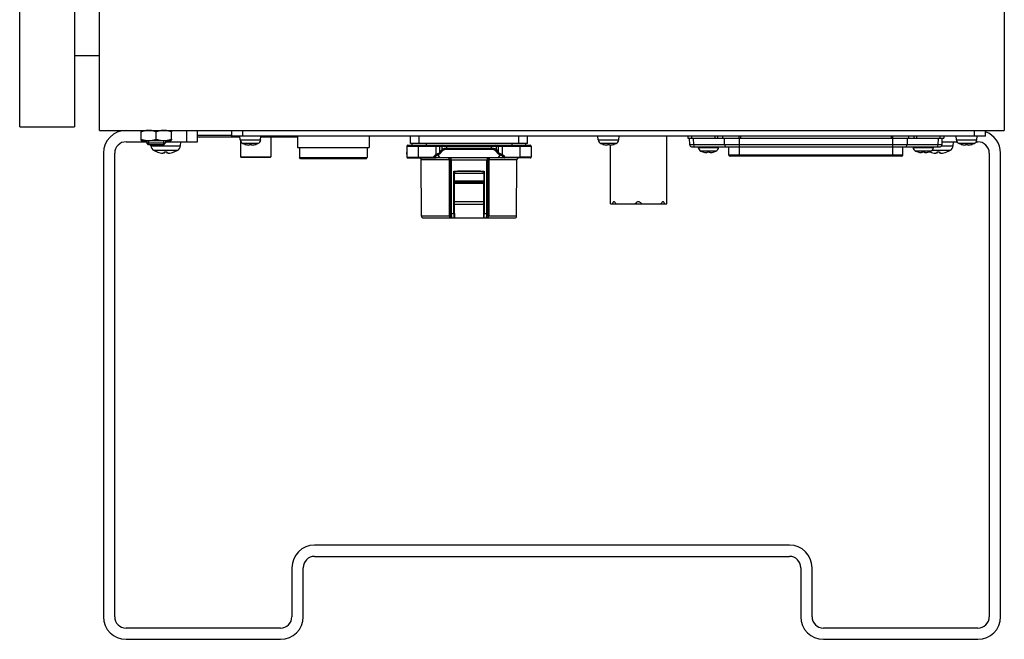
# Model space of a CAD drawing. Header units: millimetres. Extents: x 0 to 2970, y 0 to 2100.
# Tile 32 of 55: x 1252 to 1513, y 834 to 999. Entities that reach past the tile are written whole.
import ezdxf

# ---------------------------------------------------------------- set-up
doc = ezdxf.new("R2010")
doc.units = ezdxf.units.MM
doc.header["$LTSCALE"] = 0.2

# ---------------------------------------------------------------- blocks, each defined once
blk = doc.blocks.new('A$C3c28663e')
for p, q in [((-240, -236), (-240, 0)), ((0, 0), (0, -236)), ((-261.21, -235), (-261.21, -1)), ((-246.71, -1), (-246.71, -235)), ((-240, -216.2), (-246.71, -216.2)), ((-261.21, -235), (-246.71, -235)), ((-240, -236), (0, -236)), ((-229.02, -238.34), (-229.02, -236.36)), ((-229, -236), (-229, -236)), ((-228.98, -238.34), (-228.98, -236.36)), ((-224.97, -238.34), (-224.97, -236.36)), ((-221, -236), (-221, -236)), ((-220.98, -238.34), (-220.98, -236.36)), ((-217, -236), (-217, -239)), ((-214, -239), (-214, -236)), ((-214, -237.25), (-205, -237.25)), ((-205, -236), (-205, -237.5)), ((-5, -237.5), (-205, -237.5)), ((-202.71, -238.49), (-202.8, -237.5)), ((-202, -237.5), (-202, -236)), ((-197.29, -238.49), (-197.2, -237.5)), ((-187.5, -237.5), (-187.5, -240.5)), ((-168.5, -237.5), (-168.5, -240.5)), ((-157.5, -239.5), (-157.5, -237.5)), ((-155.2, -239.5), (-155.2, -237.5)), ((-128.8, -239.5), (-128.8, -237.5)), ((-126.5, -239.5), (-126.5, -237.5)), ((-107.71, -238.49), (-107.8, -237.5)), ((-102.29, -238.49), (-102.2, -237.5)), ((-89.5, -255.5), (-89.5, -237.5)), ((-84, -237.5), (-84, -238)), ((-82.93, -238), (-82.93, -237.5)), ((-76.79, -237.5), (-76.79, -238)), ((-75.96, -238), (-75.96, -237.5)), ((-74.73, -237.5), (-74.73, -238)), ((-70.4, -237.5), (-70.4, -238)), ((-69.9, -238), (-69.9, -237.5)), ((-30.05, -237.5), (-30.05, -238)), ((-29.55, -238), (-29.55, -237.5)), ((-25.32, -238), (-25.32, -237.5)), ((-24.04, -237.5), (-24.04, -238)), ((-23.21, -238), (-23.21, -237.5)), ((-17.07, -237.5), (-17.07, -238)), ((-16, -237.5), (-16, -238)), ((-12.71, -238.49), (-12.8, -237.5)), ((-8, -236), (-8, -237.5)), ((-7.29, -238.49), (-7.2, -237.5)), ((-5, -237.5), (-5, -236)), ((-233, -239), (-227.5, -239)), ((-229, -238.7), (-221, -238.7)), ((-229, -238.7), (-229, -238.7)), ((-227.5, -238.7), (-227.5, -239.31)), ((-227.5, -239.31), (-222.5, -239.31)), ((-227.01, -239.8), (-227.5, -239.31)), ((-227.02, -238.7), (-227.02, -239.79)), ((-222.99, -239.8), (-227.01, -239.8)), ((-226.41, -240.06), (-226.43, -239.8)), ((-226.41, -240.06), (-218.59, -240.06)), ((-222.99, -239.8), (-222.5, -239.31)), ((-222.98, -239.79), (-222.98, -238.7)), ((-222.5, -238.7), (-222.5, -239.31)), ((-222.5, -239), (-214, -239)), ((-221, -238.7), (-221, -238.7)), ((-218.59, -240.06), (-218.5, -239)), ((-202.78, -237.75), (-213.6, -237.75)), ((-202.71, -238.49), (-197.29, -238.49)), ((-202.6, -238.9), (-202.6, -243)), ((-198, -239.48), (-202, -239.48)), ((-201.48, -239.68), (-201.46, -239.68)), ((-201.45, -239.68), (-201.45, -239.68)), ((-200.23, -239.68), (-199.77, -239.68)), ((-200.23, -239.68), (-199.77, -239.68)), ((-198.55, -239.68), (-198.55, -239.68)), ((-198.54, -239.68), (-198.52, -239.68)), ((-187.5, -237.75), (-197.22, -237.75)), ((-194.6, -237.75), (-194.6, -243)), ((-158.5, -240.15), (-158.5, -243.05)), ((-158.5, -240.15), (-125.5, -240.15)), ((-126.5, -239.5), (-157.5, -239.5)), ((-157.1, -239.9), (-157.1, -239.5)), ((-155.5, -240.15), (-155.5, -239.9)), ((-155.5, -239.9), (-128.5, -239.9)), ((-155.5, -240.15), (-155.5, -243.05)), ((-153.31, -239.9), (-153.31, -239.5)), ((-150.75, -240.15), (-150.75, -239.9)), ((-150.75, -242.4), (-150.75, -240.15)), ((-149.84, -240.15), (-149.84, -241.87)), ((-149.26, -240.15), (-149.26, -241.15)), ((-147.9, -240.15), (-147.9, -239.9)), ((-147.9, -240.73), (-147.9, -240.15)), ((-136.1, -240.15), (-136.1, -239.9)), ((-136.1, -240.15), (-136.1, -240.73)), ((-134.74, -241.15), (-134.74, -240.15)), ((-134.16, -241.87), (-134.16, -240.15)), ((-133.25, -240.15), (-133.25, -239.9)), ((-133.25, -240.15), (-133.25, -242.4)), ((-130.69, -239.5), (-130.69, -239.9)), ((-128.5, -240.15), (-128.5, -239.9)), ((-128.5, -240.15), (-128.5, -243.05)), ((-126.9, -239.9), (-126.9, -239.5)), ((-125.5, -240.15), (-125.5, -243.05)), ((-107.71, -238.49), (-102.29, -238.49)), ((-103, -239.48), (-107, -239.48)), ((-106.48, -239.68), (-106.46, -239.68)), ((-106.45, -239.68), (-106.45, -239.68)), ((-105.23, -239.68), (-104.77, -239.68)), ((-105.23, -239.68), (-104.77, -239.68)), ((-104.5, -255.5), (-104.5, -239.87)), ((-103.55, -239.68), (-103.55, -239.68)), ((-103.54, -239.68), (-103.52, -239.68)), ((-84, -238), (-16, -238)), ((-83.47, -239.81), (-83.5, -238)), ((-16.53, -239.81), (-83.47, -239.81)), ((-82.97, -240.3), (-82.07, -240.3)), ((-82.51, -238), (-82.49, -239.81)), ((-82.07, -240.3), (-17.03, -240.3)), ((-81.21, -240.49), (-81.23, -240.3)), ((-75.79, -240.49), (-75.77, -240.3)), ((-74.2, -239.81), (-74.23, -238)), ((-73.06, -242.51), (-73.1, -240.3)), ((-70.3, -238), (-70.3, -242.8)), ((-29.7, -238), (-29.7, -242.8)), ((-26.94, -242.51), (-26.9, -240.3)), ((-25.77, -238), (-25.8, -239.81)), ((-24.21, -240.49), (-24.23, -240.3)), ((-18.79, -240.49), (-18.77, -240.3)), ((-17.51, -239.81), (-17.49, -238)), ((-16.6, -240.06), (-13.59, -240.06)), ((-16.53, -239.81), (-16.5, -238)), ((-16.52, -239), (-12.55, -239)), ((-13.59, -240.06), (-13.5, -239)), ((-12.71, -238.49), (-7.29, -238.49)), ((-8, -239.48), (-12, -239.48)), ((-11.48, -239.68), (-11.46, -239.68)), ((-11.45, -239.68), (-11.45, -239.68)), ((-10.23, -239.68), (-9.77, -239.68)), ((-10.23, -239.68), (-9.77, -239.68)), ((-8.55, -239.68), (-8.55, -239.68)), ((-8.54, -239.68), (-8.52, -239.68)), ((-7.45, -239), (-7, -239)), ((-239, -242), (-239, -365)), ((-236, -365), (-236, -242)), ((-219.43, -241.33), (-225.57, -241.33)), ((-224.73, -241.71), (-224.71, -241.71)), ((-222.78, -241.71), (-222.22, -241.71)), ((-222.78, -241.71), (-222.22, -241.71)), ((-220.29, -241.71), (-220.27, -241.71)), ((-187.5, -240.5), (-168.5, -240.5)), ((-187, -240.5), (-187, -243.2)), ((-169, -240.5), (-169, -243.2)), ((-151.51, -243.05), (-151.1, -242.64)), ((-151.37, -243.19), (-150.96, -242.79)), ((-150.96, -242.79), (-150.66, -243.19)), ((-150.67, -242.59), (-150.75, -242.4)), ((-149.66, -243.27), (-150.26, -242.45)), ((-149.26, -241.15), (-149.84, -241.87)), ((-149.62, -242.09), (-149.03, -241.36)), ((-147.9, -240.95), (-147.9, -240.73)), ((-147.9, -240.73), (-136.1, -240.73)), ((-147.9, -240.95), (-136.1, -240.95)), ((-136.1, -240.73), (-136.1, -240.95)), ((-134.97, -241.36), (-134.38, -242.09)), ((-134.74, -241.15), (-134.16, -241.87)), ((-133.74, -242.45), (-134.34, -243.27)), ((-133.04, -242.79), (-133.34, -243.19)), ((-133.25, -242.4), (-133.33, -242.59)), ((-132.9, -242.64), (-133.04, -242.79)), ((-133.04, -242.79), (-132.63, -243.19)), ((-132.9, -242.64), (-132.49, -243.05)), ((-81.21, -240.49), (-75.79, -240.49)), ((-76.5, -241.48), (-80.5, -241.48)), ((-79.98, -241.68), (-79.96, -241.68)), ((-79.95, -241.68), (-79.95, -241.68)), ((-78.73, -241.68), (-78.27, -241.68)), ((-78.73, -241.68), (-78.27, -241.68)), ((-77.05, -241.68), (-77.05, -241.68)), ((-77.04, -241.68), (-77.02, -241.68)), ((-26.94, -242.51), (-73.06, -242.51)), ((-29.7, -242.8), (-70.3, -242.8)), ((-24.21, -240.49), (-18.79, -240.49)), ((-19.5, -241.48), (-23.5, -241.48)), ((-22.98, -241.68), (-22.96, -241.68)), ((-22.95, -241.68), (-22.95, -241.68)), ((-21.73, -241.68), (-21.27, -241.68)), ((-21.73, -241.68), (-21.27, -241.68)), ((-20.05, -241.68), (-20.05, -241.68)), ((-20.04, -241.68), (-20.02, -241.68)), ((-19.73, -241.71), (-19.71, -241.71)), ((-14.43, -241.33), (-19.24, -241.33)), ((-17.78, -241.71), (-17.22, -241.71)), ((-17.78, -241.71), (-17.22, -241.71)), ((-15.29, -241.71), (-15.27, -241.71)), ((-4, -242), (-4, -365)), ((-1, -365), (-1, -242)), ((-202.6, -243), (-194.6, -243)), ((-202.4, -243.2), (-202.6, -243)), ((-194.8, -243.2), (-202.4, -243.2)), ((-194.8, -243.2), (-194.6, -243)), ((-187, -243.2), (-169, -243.2)), ((-186.7, -243.5), (-187, -243.2)), ((-169.3, -243.5), (-186.7, -243.5)), ((-169.3, -243.5), (-169, -243.2)), ((-158.5, -243.05), (-151.51, -243.05)), ((-158.25, -243.3), (-150.81, -243.3)), ((-155.5, -243.05), (-155.5, -243.3)), ((-147.23, -243.8), (-154.7, -243.8)), ((-154.62, -258.7), (-154.7, -243.8)), ((-151.51, -243.05), (-151.37, -243.19)), ((-151.51, -243.05), (-151.51, -243.3)), ((-150.66, -243.19), (-151.37, -243.19)), ((-150.8, -243.3), (-150.81, -243.3)), ((-149.66, -243.3), (-149.67, -243.3)), ((-134.34, -243.27), (-149.66, -243.27)), ((-134.34, -243.3), (-149.66, -243.3)), ((-147.05, -243.8), (-147.05, -258)), ((-147.05, -243.8), (-136.95, -243.8)), ((-146.72, -243.8), (-146.72, -258)), ((-137.28, -258), (-137.28, -243.8)), ((-136.95, -258), (-136.95, -243.8)), ((-129.3, -243.8), (-136.77, -243.8)), ((-134.33, -243.3), (-134.34, -243.3)), ((-132.63, -243.19), (-133.34, -243.19)), ((-125.75, -243.3), (-133.19, -243.3)), ((-132.49, -243.05), (-132.63, -243.19)), ((-132.49, -243.3), (-132.49, -243.05)), ((-132.49, -243.05), (-128.5, -243.05)), ((-129.38, -258.7), (-129.3, -243.8)), ((-128.5, -243.3), (-128.5, -243.05)), ((-125.5, -243.05), (-128.5, -243.05)), ((-146.03, -258), (-146.03, -246.8)), ((-145.9, -249.35), (-145.9, -246.9)), ((-145.9, -247.29), (-138.1, -247.29)), ((-138.1, -246.9), (-138.1, -249.35)), ((-137.97, -246.8), (-137.97, -258)), ((-145.9, -249.35), (-138.1, -249.35)), ((-145.9, -249.72), (-145.9, -249.35)), ((-138.1, -249.72), (-145.9, -249.72)), ((-145.9, -258), (-145.9, -249.82)), ((-145.9, -249.98), (-138.1, -249.98)), ((-138.1, -249.35), (-138.1, -249.72)), ((-138.1, -259.1), (-138.1, -249.82)), ((-138.1, -254.89), (-145.9, -254.89)), ((-138.1, -255.67), (-145.9, -255.67)), ((-104.5, -255.5), (-89.5, -255.5)), ((-147.05, -258), (-145.9, -258)), ((-138.1, -258), (-136.95, -258)), ((-147.23, -258.7), (-154.62, -258.7)), ((-154.12, -259.2), (-147.02, -259.2)), ((-146.55, -259.2), (-136.98, -259.2)), ((-136.98, -259.2), (-129.88, -259.2)), ((-129.38, -258.7), (-136.77, -258.7)), ((-57, -346), (-183, -346)), ((-183, -349), (-57, -349)), ((-189, -352), (-189, -365)), ((-186, -365), (-186, -352)), ((-54, -352), (-54, -365)), ((-51, -365), (-51, -352)), ((-192, -368), (-233, -368)), ((-7, -368), (-48, -368)), ((-233, -371), (-192, -371)), ((-48, -371), (-7, -371))]:
    blk.add_line(p, q)
for centre, radius, start, end in [((-233, -242), 6, 90, 180), ((-213.6, -237.25), 0.5, 216.8699, 269.9999), ((-7, -242), 6, 0, 70.5288), ((-233, -242), 3, 90, 180), ((-224.81, -239.92), 1.6, 185, 241.8273), ((-220.19, -239.92), 1.6, 298.1727, 355), ((-201.52, -238.38), 1.2, 185, 246.4529), ((-200, -234.9), 5, 246.4529, 252.7513), ((-201.45, -239.58), 0.101, 252.7513, 270), ((-198.55, -239.58), 0.101, 270, 287.2487), ((-200, -234.9), 5, 287.2487, 293.5471), ((-198.48, -238.38), 1.2, 293.5471, 355), ((-158.25, -240.15), 0.25, 90, 180), ((-125.75, -240.15), 0.25, 0, 90), ((-106.52, -238.38), 1.2, 185, 246.4529), ((-105, -234.9), 5, 246.4529, 252.7513), ((-106.45, -239.58), 0.101, 252.7513, 270), ((-103.55, -239.58), 0.101, 270, 287.2487), ((-105, -234.9), 5, 287.2487, 293.5471), ((-103.48, -238.38), 1.2, 293.5471, 355), ((-82.97, -239.8), 0.5, 181, 269.9969), ((-17.03, -239.8), 0.5, 270, 359), ((-15.19, -239.92), 1.6, 298.1727, 355), ((-11.52, -238.38), 1.2, 185, 246.4529), ((-10, -234.9), 5, 246.4529, 252.7513), ((-11.45, -239.58), 0.101, 252.7513, 270), ((-8.55, -239.58), 0.101, 270, 287.2487), ((-10, -234.9), 5, 287.2487, 293.5471), ((-8.48, -238.38), 1.2, 293.5471, 355), ((-7, -242), 3, 0, 90), ((-222.5, -235.6), 6.5, 241.8273, 249.9604), ((-224.68, -241.59), 0.125, 249.9604, 268.1852), ((-220.32, -241.59), 0.125, 271.8148, 290.0396), ((-222.5, -235.6), 6.5, 290.0396, 298.1727), ((-80.02, -240.38), 1.2, 185, 246.4529), ((-78.5, -236.9), 5, 246.4529, 252.7513), ((-79.95, -241.58), 0.101, 252.7513, 270), ((-77.05, -241.58), 0.101, 270, 287.2487), ((-78.5, -236.9), 5, 287.2487, 293.5471), ((-76.98, -240.38), 1.2, 293.5471, 355), ((-72.76, -242.5), 0.3, 181, 270), ((-27.24, -242.5), 0.3, 270, 359), ((-23.02, -240.38), 1.2, 185, 246.4529), ((-21.5, -236.9), 5, 246.4529, 252.7513), ((-22.95, -241.58), 0.101, 252.7513, 270), ((-20.05, -241.58), 0.101, 270, 287.2487), ((-21.5, -236.9), 5, 287.2487, 293.5471), ((-17.5, -235.6), 6.5, 248.2853, 249.9604), ((-19.68, -241.59), 0.125, 249.9604, 268.1852), ((-19.98, -240.38), 1.2, 293.5471, 355), ((-15.32, -241.59), 0.125, 271.8148, 290.0396), ((-17.5, -235.6), 6.5, 290.0396, 298.1727), ((-158.25, -243.05), 0.25, 180, 269.9999), ((-155.2, -243.8), 0.5, 0.3, 90), ((-151.95, -243.05), 0.25, 270, 270.183), ((-147.55, -243.8), 0.5, 0, 90), ((-136.45, -243.8), 0.5, 90, 180), ((-128.8, -243.8), 0.5, 90, 179.7), ((-125.75, -243.05), 0.25, 270, 0), ((-154.12, -258.7), 0.5, 180.3, 269.998), ((-153.81, -258.8), 0.4, 269.9805, 270), ((-146.55, -258.7), 0.5, 180, 270), ((-146, -259.1), 0.1, 270, 0), ((-138, -259.1), 0.1, 180, 270), ((-137.45, -258.7), 0.5, 270, 0), ((-130.19, -258.8), 0.4, 270, 270.0195), ((-129.88, -258.7), 0.5, 270.0019, 359.7), ((-183, -352), 6, 90, 180), ((-57, -352), 6, 0, 90), ((-183, -352), 3, 90, 180), ((-57, -352), 3, 0, 90), ((-233, -365), 6, 180, 270), ((-233, -365), 3, 180, 270), ((-192, -365), 6, 270, 0), ((-192, -365), 3, 270, 0), ((-48, -365), 6, 180, 270), ((-48, -365), 3, 180, 270), ((-7, -365), 6, 270, 0), ((-7, -365), 3, 270, 0)]:
    blk.add_arc(centre, radius, start, end)
for centre, major_axis, ratio, start_param, end_param in [((-200, -234.92), (-4.98, -0.45), 0.996164, 1.183454, 1.389516), ((-199.83, -234.92), (-0.44, -4.98), 0.007867, 0.091607, 0.297669), ((-200.17, -234.92), (0.44, -4.98), 0.007867, 5.985516, 6.191578), ((-200, -234.92), (-4.98, 0.45), 0.996164, 1.752076, 1.958139), ((-149.62, -240.15), (0, 0.25), 0.906308, 0, 1.570796), ((-149.03, -240.15), (0, 0.25), 0.906308, 0, 1.570796), ((-134.97, -240.15), (0, 0.25), 0.906308, 4.712389, 6.283185), ((-134.38, -240.15), (0, 0.25), 0.906308, 4.712389, 6.283185), ((-105, -234.92), (-4.98, -0.45), 0.996164, 1.183454, 1.389516), ((-104.83, -234.92), (-0.44, -4.98), 0.007867, 0.091607, 0.297669), ((-105.17, -234.92), (0.44, -4.98), 0.007867, 5.985516, 6.191578), ((-105, -234.92), (-4.98, 0.45), 0.996164, 1.752076, 1.958139), ((-82.07, -239.8), (0, -0.5), 0.835231, 4.729842, 6.283185), ((-73.78, -239.8), (0, -0.5), 0.835231, 4.729842, 6.283185), ((-26.22, -239.8), (0, -0.5), 0.835231, 0, 1.553343), ((-17.93, -239.8), (0, -0.5), 0.835231, 0, 1.553343), ((-10, -234.92), (-4.98, -0.45), 0.996164, 1.183454, 1.389516), ((-9.83, -234.92), (-0.44, -4.98), 0.007867, 0.091607, 0.297669), ((-10.17, -234.92), (0.44, -4.98), 0.007867, 5.985516, 6.191578), ((-10, -234.92), (-4.98, 0.45), 0.996164, 1.752076, 1.958139), ((-222.49, -235.61), (-5.61, -3.28), 0.994887, 0.694859, 0.933843), ((-222.36, -235.61), (-0.57, -6.47), 0.051018, 0.109598, 0.348583), ((-222.64, -235.61), (0.57, -6.47), 0.051018, 5.934603, 6.173587), ((-222.51, -235.61), (-5.61, 3.28), 0.994887, 2.207749, 2.446734), ((-151.1, -242.64), (0.177, -0.177), 0.000018, 0.61559, 1.570997), ((-150.39, -243.29), (0.721, 0.422), 0.902593, 1.431713, 1.863928), ((-150.26, -242.23), (0.059, -0.243), 0.379609, 4.620191, 5.712435), ((-149.62, -241.87), (0.194, -0.157), 0.803018, 3.92988, 5.287816), ((-149.03, -241.15), (0.194, -0.157), 0.803017, 3.929876, 5.287716), ((-134.97, -241.15), (0.194, 0.157), 0.803017, 4.137064, 5.494904), ((-134.38, -241.87), (0.194, 0.157), 0.803018, 4.136955, 5.4949), ((-133.74, -242.23), (-0.059, -0.243), 0.379612, 0.570978, 1.6631), ((-133.61, -243.29), (0.72, -0.423), 0.902676, 1.278707, 1.710907), ((-78.5, -236.92), (-4.98, -0.45), 0.996164, 1.183454, 1.389516), ((-78.33, -236.92), (-0.44, -4.98), 0.007867, 0.091607, 0.297669), ((-78.67, -236.92), (0.44, -4.98), 0.007867, 5.985516, 6.191578), ((-78.5, -236.92), (-4.98, 0.45), 0.996164, 1.752076, 1.958139), ((-21.5, -236.92), (-4.98, -0.45), 0.996164, 1.183454, 1.389516), ((-21.33, -236.92), (-0.44, -4.98), 0.007867, 0.091607, 0.297669), ((-21.67, -236.92), (0.44, -4.98), 0.007867, 5.985516, 6.191578), ((-21.5, -236.92), (-4.98, 0.45), 0.996164, 1.752076, 1.958139), ((-17.49, -235.61), (-5.61, -3.28), 0.994887, 0.694859, 0.933843), ((-17.36, -235.61), (-0.57, -6.47), 0.051018, 0.109598, 0.348583), ((-17.64, -235.61), (0.57, -6.47), 0.051018, 5.934603, 6.173587), ((-17.51, -235.61), (-5.61, 3.28), 0.994887, 2.207749, 2.446734), ((-151.51, -243.05), (0, -0.25), 0.707107, 0, 0.955317), ((-150.81, -243.05), (0, -0.25), 0.707107, 0.000002, 0.955317), ((-149.66, -243.05), (0, -0.25), 0.000034, 0, 0.523404), ((-147.35, -243.8), (0.3, 0), 0.005745, 0, 1.14657), ((-147.35, -243.8), (0.3, 0.002), 0.00338, 0.000004, 1.146546), ((-146.88, -243.8), (0, 0.5), 0.334559, 4.712389, 6.283185), ((-137.12, -243.8), (0, 0.5), 0.334559, 0, 1.570796), ((-136.65, -243.8), (-0.3, 0), 0.005745, 5.136611, 6.283185), ((-136.65, -243.8), (-0.3, 0.002), 0.00338, 5.136635, 6.283185), ((-134.34, -243.05), (0, -0.25), 0.000034, 5.75978, 6.283185), ((-133.19, -243.05), (0, -0.25), 0.707109, 5.327856, 6.283163), ((-132.49, -243.05), (0, -0.25), 0.707107, 5.32787, 6.283185), ((-146, -246.9), (0.1, 0), 0.212557, 0, 0.487247), ((-138, -246.9), (0.1, 0), 0.212557, 2.654345, 3.141593), ((-147.02, -258.7), (0, -0.5), 0.414108, 4.717625, 6.283185), ((-136.98, -258.7), (0, -0.5), 0.414108, 0, 1.56556)]:
    blk.add_ellipse(centre, major_axis=major_axis, ratio=ratio, start_param=start_param, end_param=end_param)
for points, weights in [([(-229, -236), (-229.01, -236), (-229.02, -236.36)], [1, 1.0379548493, 1]), ([(-228.98, -236.36), (-228.99, -236), (-229, -236)], [1, 1.0379548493, 1]), ([(-226.98, -236), (-227.91, -236), (-228.98, -236.36)], [1, 1.0379548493, 1]), ([(-224.97, -236.36), (-226.04, -236), (-226.98, -236)], [1, 1.0379548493, 1]), ([(-222.98, -236), (-223.9, -236), (-224.97, -236.36)], [1, 1.0379548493, 1]), ([(-220.98, -236.36), (-222.05, -236), (-222.98, -236)], [1, 1.0379548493, 1]), ([(-221, -236), (-220.99, -236), (-220.98, -236.36)], [1.00095247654, 1.0374724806, 1]), ([(-229.02, -238.34), (-229.01, -238.7), (-229, -238.7)], [1, 1.0379548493, 1]), ([(-229, -238.7), (-228.99, -238.7), (-228.98, -238.34)], [1, 1.0379548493, 1]), ([(-228.98, -238.34), (-227.91, -238.7), (-226.98, -238.7)], [1, 1.0379548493, 1]), ([(-226.98, -238.7), (-226.04, -238.7), (-224.97, -238.34)], [1, 1.0379548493, 1]), ([(-224.97, -238.34), (-223.9, -238.7), (-222.98, -238.7)], [1, 1.0379548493, 1]), ([(-222.98, -238.7), (-222.05, -238.7), (-220.98, -238.34)], [1, 1.0379548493, 1]), ([(-220.98, -238.34), (-220.99, -238.7), (-221, -238.7)], [1, 1.0374724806, 1.00095247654])]:
    blk.add_rational_spline(points, weights, degree=2)
for points, knots in [([(-200.26, -239.87), (-200.26, -239.87), (-200.26, -239.88), (-200.28, -239.88), (-200.3, -239.88), (-200.34, -239.88), (-200.36, -239.88), (-200.41, -239.88), (-200.43, -239.87), (-200.46, -239.87)], [0, 0, 0, 0, 0.00749492, 0.00749492, 0.01498984, 0.01498984, 0.02248639, 0.02248639, 0.02966793, 0.02966793, 0.02966793, 0.02966793]), ([(-199.54, -239.87), (-199.57, -239.87), (-199.6, -239.88), (-199.64, -239.88), (-199.67, -239.88), (-199.7, -239.88), (-199.72, -239.88), (-199.74, -239.88), (-199.74, -239.87), (-199.74, -239.87)], [0, 0, 0, 0, 0.00749492, 0.00749492, 0.01498984, 0.01498984, 0.02248639, 0.02248639, 0.02966793, 0.02966793, 0.02966793, 0.02966793]), ([(-158.25, -239.9), (-158.25, -239.9), (-158.18, -239.9), (-158.05, -239.9), (-157.91, -239.9), (-157.71, -239.9), (-157.44, -239.9), (-157.18, -239.9), (-156.88, -239.9), (-156.54, -239.9), (-156.2, -239.9), (-155.86, -239.9), (-155.5, -239.9)], [0, 0, 0, 0, 0.25, 0.25, 0.25, 0.5, 0.5, 0.5, 0.75, 0.75, 0.75, 1, 1, 1, 1]), ([(-128.5, -239.9), (-128.14, -239.9), (-127.8, -239.9), (-127.46, -239.9), (-127.12, -239.9), (-126.82, -239.9), (-126.56, -239.9), (-126.29, -239.9), (-126.09, -239.9), (-125.95, -239.9), (-125.82, -239.9), (-125.75, -239.9), (-125.75, -239.9)], [0, 0, 0, 0, 0.25, 0.25, 0.25, 0.5, 0.5, 0.5, 0.75, 0.75, 0.75, 1, 1, 1, 1]), ([(-105.26, -239.87), (-105.26, -239.87), (-105.26, -239.88), (-105.28, -239.88), (-105.3, -239.88), (-105.34, -239.88), (-105.36, -239.88), (-105.41, -239.88), (-105.43, -239.87), (-105.46, -239.87)], [0, 0, 0, 0, 0.00749492, 0.00749492, 0.01498984, 0.01498984, 0.02248639, 0.02248639, 0.02966793, 0.02966793, 0.02966793, 0.02966793]), ([(-104.54, -239.87), (-104.57, -239.87), (-104.6, -239.88), (-104.64, -239.88), (-104.67, -239.88), (-104.7, -239.88), (-104.72, -239.88), (-104.74, -239.88), (-104.74, -239.87), (-104.74, -239.87)], [0, 0, 0, 0, 0.00749492, 0.00749492, 0.01498984, 0.01498984, 0.02248639, 0.02248639, 0.02966793, 0.02966793, 0.02966793, 0.02966793]), ([(-10.26, -239.87), (-10.26, -239.87), (-10.26, -239.88), (-10.28, -239.88), (-10.3, -239.88), (-10.34, -239.88), (-10.36, -239.88), (-10.41, -239.88), (-10.43, -239.87), (-10.46, -239.87)], [0, 0, 0, 0, 0.00749492, 0.00749492, 0.01498984, 0.01498984, 0.02248639, 0.02248639, 0.02966793, 0.02966793, 0.02966793, 0.02966793]), ([(-9.54, -239.87), (-9.57, -239.87), (-9.6, -239.88), (-9.64, -239.88), (-9.67, -239.88), (-9.7, -239.88), (-9.72, -239.88), (-9.74, -239.88), (-9.74, -239.87), (-9.74, -239.87)], [0, 0, 0, 0, 0.00749492, 0.00749492, 0.01498984, 0.01498984, 0.02248639, 0.02248639, 0.02966793, 0.02966793, 0.02966793, 0.02966793]), ([(-222.89, -242.05), (-222.89, -242.05), (-222.9, -242.06), (-222.94, -242.06), (-222.97, -242.06), (-223.03, -242.06), (-223.07, -242.06), (-223.14, -242.06), (-223.17, -242.05), (-223.2, -242.05)], [0, 0, 0, 0, 0.01249978, 0.01249978, 0.02499956, 0.02499956, 0.03752367, 0.03752367, 0.04667661, 0.04667661, 0.04667661, 0.04667661]), ([(-221.8, -242.05), (-221.84, -242.05), (-221.88, -242.06), (-221.96, -242.06), (-222, -242.06), (-222.05, -242.06), (-222.08, -242.06), (-222.1, -242.06), (-222.11, -242.05), (-222.11, -242.05)], [0, 0, 0, 0, 0.01249978, 0.01249978, 0.02499956, 0.02499956, 0.03752367, 0.03752367, 0.04667661, 0.04667661, 0.04667661, 0.04667661]), ([(-151.1, -242.64), (-151.06, -242.6), (-151.01, -242.55), (-150.94, -242.5), (-150.84, -242.44), (-150.77, -242.41), (-150.75, -242.4)], [-1, -1, -1, -1, -0.5, -0.5, -0.5, -0.0000021, -0.0000021, -0.0000021, -0.0000021]), ([(-150.67, -242.59), (-150.64, -242.57), (-150.61, -242.56), (-150.58, -242.55), (-150.57, -242.55), (-150.53, -242.53), (-150.46, -242.51), (-150.36, -242.47), (-150.3, -242.46), (-150.26, -242.45)], [0.0000005, 0.0000005, 0.0000005, 0.0000005, 0.25, 0.25, 0.25, 0.5, 0.5, 0.5, 0.9999898, 0.9999898, 0.9999898, 0.9999898]), ([(-150.26, -242.45), (-150.25, -242.45), (-150.22, -242.44), (-150.19, -242.43), (-150.16, -242.42), (-150.13, -242.41), (-150.11, -242.41), (-150.08, -242.39), (-150.04, -242.38), (-150.01, -242.37), (-149.99, -242.36), (-149.95, -242.34), (-149.89, -242.31), (-149.84, -242.28), (-149.71, -242.22), (-149.62, -242.09)], [0, 0, 0, 0, 0.142857, 0.142857, 0.142857, 0.285714, 0.285714, 0.285714, 0.428571, 0.428571, 0.428571, 0.571429, 0.571429, 0.571429, 1, 1, 1, 1]), ([(-147.9, -240.73), (-148.1, -240.73), (-148.34, -240.75), (-148.57, -240.81), (-148.59, -240.81), (-148.62, -240.82), (-148.65, -240.83), (-148.75, -240.86), (-148.87, -240.9), (-148.98, -240.95), (-149.16, -241.04), (-149.23, -241.12), (-149.26, -241.15)], [0, 0, 0, 0, 0.4, 0.4, 0.4, 0.464927, 0.464927, 0.464927, 0.7, 0.7, 0.7, 1, 1, 1, 1]), ([(-149.03, -241.36), (-149.03, -241.36), (-149.03, -241.36), (-149.02, -241.36), (-148.99, -241.32), (-148.94, -241.26), (-148.84, -241.2), (-148.75, -241.14), (-148.65, -241.1), (-148.58, -241.07), (-148.56, -241.06), (-148.54, -241.06), (-148.52, -241.05), (-148.46, -241.03), (-148.38, -241), (-148.26, -240.98), (-148.14, -240.96), (-148.03, -240.95), (-147.93, -240.95), (-147.92, -240.95), (-147.91, -240.95), (-147.9, -240.95)], [0, 0, 0, 0, 0.016044, 0.016044, 0.016044, 0.25, 0.25, 0.25, 0.5, 0.5, 0.5, 0.573393, 0.573393, 0.573393, 0.75, 0.75, 0.75, 0.973745, 0.973745, 0.973745, 1, 1, 1, 1]), ([(-134.74, -241.15), (-134.8, -241.08), (-134.89, -241.03), (-134.98, -240.97), (-135.05, -240.94), (-135.14, -240.89), (-135.28, -240.85), (-135.29, -240.85), (-135.3, -240.84), (-135.31, -240.84), (-135.49, -240.79), (-135.62, -240.77), (-135.66, -240.77), (-135.76, -240.75), (-135.91, -240.73), (-136.1, -240.73)], [0, 0, 0, 0, 0.25, 0.25, 0.25, 0.5, 0.5, 0.5, 0.510786, 0.510786, 0.510786, 0.75, 0.75, 0.75, 1, 1, 1, 1]), ([(-136.1, -240.95), (-136.09, -240.95), (-136.08, -240.95), (-136.06, -240.95), (-136.02, -240.95), (-135.97, -240.95), (-135.92, -240.96), (-135.89, -240.96), (-135.87, -240.96), (-135.84, -240.97), (-135.82, -240.97), (-135.79, -240.97), (-135.77, -240.97), (-135.76, -240.98), (-135.75, -240.98), (-135.74, -240.98), (-135.7, -240.98), (-135.64, -241), (-135.54, -241.02), (-135.51, -241.03), (-135.47, -241.05), (-135.44, -241.06), (-135.43, -241.06), (-135.42, -241.06), (-135.41, -241.07), (-135.39, -241.08), (-135.36, -241.09), (-135.34, -241.1), (-135.29, -241.12), (-135.25, -241.14), (-135.21, -241.16), (-135.19, -241.18), (-135.17, -241.19), (-135.15, -241.2), (-135.13, -241.22), (-135.1, -241.24), (-135.06, -241.27), (-135.06, -241.27), (-135.05, -241.28), (-135.05, -241.28), (-135.01, -241.32), (-134.99, -241.35), (-134.97, -241.36)], [0, 0, 0, 0, 0.029267, 0.029267, 0.029267, 0.125, 0.125, 0.125, 0.175993, 0.175993, 0.175993, 0.22942, 0.22942, 0.22942, 0.25, 0.25, 0.25, 0.392857, 0.392857, 0.392857, 0.478232, 0.478232, 0.478232, 0.5, 0.5, 0.5, 0.562869, 0.562869, 0.562869, 0.684796, 0.684796, 0.684796, 0.75, 0.75, 0.75, 0.863283, 0.863283, 0.863283, 0.875, 0.875, 0.875, 1, 1, 1, 1]), ([(-134.38, -242.09), (-134.37, -242.12), (-134.33, -242.16), (-134.24, -242.23), (-134.16, -242.28), (-134.1, -242.31), (-134.06, -242.33), (-134, -242.36), (-133.94, -242.39), (-133.88, -242.41), (-133.84, -242.42), (-133.79, -242.44), (-133.74, -242.45)], [0.0000001, 0.0000001, 0.0000001, 0.0000001, 0.25, 0.25, 0.25, 0.5, 0.5, 0.5, 0.75, 0.75, 0.75, 1, 1, 1, 1]), ([(-133.74, -242.45), (-133.73, -242.45), (-133.7, -242.46), (-133.65, -242.47), (-133.58, -242.49), (-133.54, -242.51), (-133.54, -242.51), (-133.47, -242.53), (-133.4, -242.56), (-133.33, -242.59)], [0.0000005, 0.0000005, 0.0000005, 0.0000005, 0.25, 0.25, 0.25, 0.5, 0.5, 0.5, 1, 1, 1, 1]), ([(-133.25, -242.4), (-133.22, -242.41), (-133.16, -242.44), (-133.06, -242.5), (-132.99, -242.55), (-132.94, -242.6), (-132.9, -242.64)], [-0.9999997, -0.9999997, -0.9999997, -0.9999997, -0.5, -0.5, -0.5, 0, 0, 0, 0]), ([(-125.5, -241.84), (-125.5, -241.92), (-125.5, -242.03), (-125.5, -242.2), (-125.5, -242.24), (-125.5, -242.28)], [0, 0, 0, 0, 0.05990459, 0.05990459, 0.0779247, 0.0779247, 0.0779247, 0.0779247]), ([(-125.5, -241.84), (-125.5, -241.93), (-125.5, -242.04), (-125.5, -242.21), (-125.5, -242.24), (-125.5, -242.28)], [0, 0, 0, 0, 0.06014696, 0.06014696, 0.07601136, 0.07601136, 0.07601136, 0.07601136]), ([(-78.76, -241.87), (-78.76, -241.87), (-78.76, -241.88), (-78.78, -241.88), (-78.8, -241.88), (-78.84, -241.88), (-78.86, -241.88), (-78.91, -241.88), (-78.93, -241.87), (-78.96, -241.87)], [0, 0, 0, 0, 0.00749492, 0.00749492, 0.01498984, 0.01498984, 0.02248639, 0.02248639, 0.02966793, 0.02966793, 0.02966793, 0.02966793]), ([(-78.04, -241.87), (-78.07, -241.87), (-78.1, -241.88), (-78.14, -241.88), (-78.17, -241.88), (-78.2, -241.88), (-78.22, -241.88), (-78.24, -241.88), (-78.24, -241.87), (-78.24, -241.87)], [0, 0, 0, 0, 0.00749492, 0.00749492, 0.01498984, 0.01498984, 0.02248639, 0.02248639, 0.02966793, 0.02966793, 0.02966793, 0.02966793]), ([(-70.3, -242.8), (-70.62, -242.8), (-70.93, -242.8), (-71.23, -242.8), (-71.53, -242.8), (-71.8, -242.8), (-72.04, -242.8), (-72.28, -242.8), (-72.46, -242.8), (-72.58, -242.8), (-72.7, -242.8), (-72.76, -242.8), (-72.76, -242.8)], [0, 0, 0, 0, 0.25, 0.25, 0.25, 0.5, 0.5, 0.5, 0.75, 0.75, 0.75, 1, 1, 1, 1]), ([(-27.24, -242.8), (-27.24, -242.8), (-27.3, -242.8), (-27.42, -242.8), (-27.54, -242.8), (-27.72, -242.8), (-27.96, -242.8), (-28.19, -242.8), (-28.47, -242.8), (-28.77, -242.8), (-29.07, -242.8), (-29.38, -242.8), (-29.7, -242.8)], [0, 0, 0, 0, 0.25, 0.25, 0.25, 0.5, 0.5, 0.5, 0.75, 0.75, 0.75, 1, 1, 1, 1]), ([(-21.76, -241.87), (-21.76, -241.87), (-21.76, -241.88), (-21.78, -241.88), (-21.8, -241.88), (-21.84, -241.88), (-21.86, -241.88), (-21.91, -241.88), (-21.93, -241.87), (-21.96, -241.87)], [0, 0, 0, 0, 0.00749492, 0.00749492, 0.01498984, 0.01498984, 0.02248639, 0.02248639, 0.02966793, 0.02966793, 0.02966793, 0.02966793]), ([(-21.04, -241.87), (-21.07, -241.87), (-21.1, -241.88), (-21.14, -241.88), (-21.17, -241.88), (-21.2, -241.88), (-21.22, -241.88), (-21.24, -241.88), (-21.24, -241.87), (-21.24, -241.87)], [0, 0, 0, 0, 0.00749492, 0.00749492, 0.01498984, 0.01498984, 0.02248639, 0.02248639, 0.02966793, 0.02966793, 0.02966793, 0.02966793]), ([(-17.89, -242.05), (-17.89, -242.05), (-17.9, -242.06), (-17.94, -242.06), (-17.97, -242.06), (-18.03, -242.06), (-18.07, -242.06), (-18.14, -242.06), (-18.17, -242.05), (-18.2, -242.05)], [0, 0, 0, 0, 0.01249978, 0.01249978, 0.02499956, 0.02499956, 0.03752367, 0.03752367, 0.04667661, 0.04667661, 0.04667661, 0.04667661]), ([(-16.8, -242.05), (-16.84, -242.05), (-16.88, -242.06), (-16.96, -242.06), (-17, -242.06), (-17.05, -242.06), (-17.08, -242.06), (-17.1, -242.06), (-17.11, -242.05), (-17.11, -242.05)], [0, 0, 0, 0, 0.01249978, 0.01249978, 0.02499956, 0.02499956, 0.03752367, 0.03752367, 0.04667661, 0.04667661, 0.04667661, 0.04667661]), ([(-157.04, -243.3), (-157.12, -243.3), (-157.23, -243.3), (-157.4, -243.3), (-157.44, -243.3), (-157.48, -243.3)], [0, 0, 0, 0, 0.05990461, 0.05990461, 0.07785102, 0.07785102, 0.07785102, 0.07785102]), ([(-157.04, -243.3), (-157.13, -243.3), (-157.24, -243.3), (-157.41, -243.3), (-157.44, -243.3), (-157.48, -243.3)], [0, 0, 0, 0, 0.06014696, 0.06014696, 0.07598585, 0.07598585, 0.07598585, 0.07598585]), ([(-149.9, -243.3), (-150.01, -243.3), (-150.13, -243.3), (-150.37, -243.3), (-150.5, -243.3), (-150.68, -243.3), (-150.74, -243.3), (-150.8, -243.3)], [0, 0, 0, 0, 0.0366462, 0.0366462, 0.0825467, 0.0825467, 0.1088277, 0.1088277, 0.1088277, 0.1088277]), ([(-149.66, -243.27), (-149.75, -243.26), (-149.84, -243.26), (-149.93, -243.26), (-149.93, -243.26), (-149.94, -243.26), (-149.94, -243.26), (-149.99, -243.25), (-150.06, -243.25), (-150.15, -243.24), (-150.17, -243.24), (-150.19, -243.24), (-150.2, -243.24), (-150.27, -243.23), (-150.33, -243.23), (-150.4, -243.22), (-150.48, -243.21), (-150.57, -243.2), (-150.66, -243.19)], [0, 0, 0, 0, 0.2390008, 0.2390008, 0.2390008, 0.25, 0.25, 0.25, 0.4644749, 0.4644749, 0.4644749, 0.5, 0.5, 0.5, 0.7, 0.7, 0.7, 1, 1, 1, 1]), ([(-147.23, -243.8), (-147.23, -243.76), (-147.23, -243.7), (-147.24, -243.63), (-147.26, -243.56), (-147.29, -243.5), (-147.32, -243.45), (-147.34, -243.42), (-147.36, -243.4), (-147.38, -243.37), (-147.41, -243.35), (-147.43, -243.34), (-147.45, -243.33), (-147.47, -243.31), (-147.51, -243.3), (-147.54, -243.3), (-147.55, -243.3)], [0, 0, 0, 0, 0.01020783, 0.01894268, 0.02273913, 0.03195605, 0.03947484, 0.04279924, 0.04608711, 0.05257088, 0.0557799, 0.05897145, 0.06242711, 0.06586948, 0.07270408, 0.07945663, 0.07945663, 0.07945663, 0.07945663]), ([(-136.45, -243.3), (-136.46, -243.3), (-136.48, -243.3), (-136.49, -243.3), (-136.5, -243.31), (-136.51, -243.31), (-136.51, -243.31), (-136.52, -243.31), (-136.53, -243.31), (-136.55, -243.32), (-136.57, -243.34), (-136.59, -243.35), (-136.61, -243.37), (-136.63, -243.38), (-136.65, -243.4), (-136.66, -243.42), (-136.67, -243.43), (-136.68, -243.44), (-136.68, -243.45), (-136.69, -243.47), (-136.71, -243.49), (-136.73, -243.54), (-136.75, -243.6), (-136.77, -243.69), (-136.77, -243.76), (-136.77, -243.8)], [0, 0, 0, 0, 0.00512698, 0.00683153, 0.00853512, 0.00938688, 0.01023875, 0.01078315, 0.0117911, 0.01520277, 0.02049146, 0.02369061, 0.0269047, 0.03013719, 0.03339232, 0.03667523, 0.03832914, 0.03999146, 0.04092203, 0.04226031, 0.04617744, 0.0517875, 0.05915213, 0.06838531, 0.07946887, 0.07946887, 0.07946887, 0.07946887]), ([(-133.34, -243.19), (-133.39, -243.2), (-133.47, -243.21), (-133.56, -243.22), (-133.58, -243.22), (-133.6, -243.22), (-133.62, -243.22), (-133.69, -243.23), (-133.75, -243.24), (-133.8, -243.24), (-133.88, -243.25), (-133.98, -243.25), (-134.07, -243.26), (-134.16, -243.26), (-134.25, -243.26), (-134.34, -243.27)], [0, 0, 0, 0, 0.25, 0.25, 0.25, 0.3066168, 0.3066168, 0.3066168, 0.5, 0.5, 0.5, 0.762799, 0.762799, 0.762799, 1, 1, 1, 1]), ([(-133.2, -243.3), (-133.32, -243.3), (-133.45, -243.3), (-133.75, -243.3), (-133.92, -243.3), (-134.1, -243.3)], [0, 0, 0, 0, 0.0526353, 0.0526353, 0.1083106, 0.1083106, 0.1083106, 0.1083106]), ([(-146.03, -246.8), (-144.72, -246.72), (-143.36, -246.67), (-142, -246.67), (-140.64, -246.67), (-139.28, -246.72), (-137.97, -246.8)], [0.0000001, 0.0000001, 0.0000001, 0.0000001, 0.5, 0.5, 0.5, 0.9999999, 0.9999999, 0.9999999, 0.9999999]), ([(-146.03, -246.8), (-146.03, -246.8), (-146.02, -246.8), (-146.01, -246.81), (-146, -246.82), (-145.98, -246.84), (-145.97, -246.85), (-145.95, -246.86), (-145.94, -246.87), (-145.93, -246.88), (-145.92, -246.88), (-145.92, -246.89), (-145.91, -246.89), (-145.91, -246.89)], [-0.01668635, -0.01668635, -0.01668635, -0.01668635, -0.01587552, -0.01587552, -0.01199498, -0.01199498, -0.00809868, -0.00809868, -0.00371514, -0.00371514, -0.00177282, -0.00177282, -0.00000048, -0.00000048, -0.00000048, -0.00000048]), ([(-145.91, -246.89), (-144.64, -246.81), (-143.32, -246.77), (-142, -246.77), (-140.68, -246.77), (-139.36, -246.81), (-138.09, -246.89)], [-1, -1, -1, -1, -0.5, -0.5, -0.5, 0, 0, 0, 0]), ([(-137.97, -246.8), (-137.97, -246.8), (-137.98, -246.8), (-137.99, -246.81), (-138, -246.82), (-138.02, -246.84), (-138.03, -246.85), (-138.05, -246.87), (-138.06, -246.87), (-138.08, -246.88), (-138.08, -246.89), (-138.09, -246.89)], [-0.00081594, -0.00081594, -0.00081594, -0.00081594, 0, 0, 0.00434523, 0.00434523, 0.00866843, 0.00866843, 0.01260538, 0.01260538, 0.01598949, 0.01598949, 0.01598949, 0.01598949]), ([(-103.93, -255.5), (-103.89, -255.34), (-103.84, -255.2), (-103.75, -255.01), (-103.71, -254.95), (-103.63, -254.86), (-103.58, -254.84), (-103.49, -254.84), (-103.44, -254.86), (-103.34, -254.95), (-103.29, -255.01), (-103.18, -255.2), (-103.11, -255.34), (-103.05, -255.5)], [-1.3120515, -1.3120515, -1.3120515, -1.3120515, -1.2585901, -1.2585901, -1.2297712, -1.2297712, -1.2009523, -1.2009523, -1.1721334, -1.1721334, -1.1433145, -1.1433145, -1.0898531, -1.0898531, -1.0898531, -1.0898531]), ([(-97.98, -255.5), (-97.87, -255.34), (-97.75, -255.2), (-97.55, -255.01), (-97.46, -254.95), (-97.28, -254.86), (-97.18, -254.84), (-96.98, -254.84), (-96.88, -254.86), (-96.7, -254.95), (-96.62, -255.01), (-96.41, -255.2), (-96.29, -255.34), (-96.18, -255.5)], [-1.3120515, -1.3120515, -1.3120515, -1.3120515, -1.2585901, -1.2585901, -1.2297712, -1.2297712, -1.2009523, -1.2009523, -1.1721334, -1.1721334, -1.1433145, -1.1433145, -1.0898531, -1.0898531, -1.0898531, -1.0898531]), ([(-91.05, -255.5), (-90.98, -255.34), (-90.91, -255.2), (-90.79, -255.01), (-90.75, -254.95), (-90.65, -254.86), (-90.59, -254.84), (-90.5, -254.84), (-90.45, -254.86), (-90.36, -254.95), (-90.32, -255.01), (-90.23, -255.2), (-90.18, -255.34), (-90.14, -255.5)], [-1.31161, -1.31161, -1.31161, -1.31161, -1.2581378, -1.2581378, -1.2293251, -1.2293251, -1.2005123, -1.2005123, -1.1716995, -1.1716995, -1.1428867, -1.1428867, -1.0894145, -1.0894145, -1.0894145, -1.0894145]), ([(-147.05, -258), (-147.05, -258.02), (-147.05, -258.08), (-147.05, -258.15), (-147.05, -258.22), (-147.05, -258.27), (-147.05, -258.32), (-147.05, -258.38), (-147.05, -258.43), (-147.05, -258.49), (-147.05, -258.55), (-147.05, -258.59), (-147.05, -258.62), (-147.05, -258.65), (-147.05, -258.67), (-147.05, -258.68), (-147.05, -258.7), (-147.05, -258.7), (-147.05, -258.7)], [0, 0, 0, 0, 0.0074476, 0.0168053, 0.0221929, 0.0280387, 0.033538, 0.0387033, 0.0480235, 0.0559998, 0.0639175, 0.0733644, 0.0786622, 0.0843356, 0.0905816, 0.0962476, 0.1057698, 0.1128351, 0.1128351, 0.1128351, 0.1128351]), ([(-146.72, -258), (-146.72, -258.04), (-146.72, -258.12), (-146.71, -258.24), (-146.71, -258.36), (-146.71, -258.44), (-146.71, -258.47), (-146.7, -258.49), (-146.7, -258.56), (-146.7, -258.6), (-146.69, -258.7), (-146.68, -258.79), (-146.67, -258.86), (-146.65, -258.99), (-146.63, -259.07), (-146.61, -259.11), (-146.58, -259.23), (-146.55, -259.2), (-146.55, -259.2)], [-1, -1, -1, -1, -0.875, -0.875, -0.875, -0.7531665, -0.7531665, -0.7531665, -0.6774673, -0.6774673, -0.6774673, -0.5, -0.5, -0.5, -0.3512367, -0.3512367, -0.3512367, -0.0000001, -0.0000001, -0.0000001, -0.0000001]), ([(-146.03, -258), (-146.03, -258.16), (-146.03, -258.32), (-146.03, -258.47), (-146.03, -258.62), (-146.02, -258.75), (-146.02, -258.86), (-146.02, -258.97), (-146.01, -259.05), (-146.01, -259.11), (-146.01, -259.17), (-146, -259.2), (-146, -259.2)], [-1, -1, -1, -1, -0.75, -0.75, -0.75, -0.5, -0.5, -0.5, -0.25, -0.25, -0.25, 0, 0, 0, 0]), ([(-145.9, -258), (-145.9, -258.04), (-145.9, -258.13), (-145.9, -258.24), (-145.9, -258.34), (-145.9, -258.42), (-145.9, -258.5), (-145.9, -258.59), (-145.9, -258.68), (-145.9, -258.78), (-145.9, -258.86), (-145.9, -258.93), (-145.9, -258.98), (-145.9, -259.02), (-145.9, -259.05), (-145.9, -259.08), (-145.9, -259.09), (-145.9, -259.1), (-145.9, -259.1), (-145.9, -259.1)], [0, 0, 0, 0, 0.0117575, 0.0263422, 0.0346852, 0.0437104, 0.0525306, 0.0607294, 0.0752531, 0.0872895, 0.1002055, 0.1149047, 0.1229186, 0.1313609, 0.14165, 0.1508264, 0.1657061, 0.1713856, 0.1758838, 0.1758838, 0.1758838, 0.1758838]), ([(-138, -259.2), (-138, -259.2), (-138, -259.19), (-137.99, -259.16), (-137.99, -259.12), (-137.99, -259.05), (-137.98, -258.98), (-137.98, -258.91), (-137.98, -258.86), (-137.98, -258.8), (-137.98, -258.74), (-137.98, -258.68), (-137.97, -258.62), (-137.97, -258.58), (-137.97, -258.54), (-137.97, -258.51), (-137.97, -258.49), (-137.97, -258.47), (-137.97, -258.45), (-137.97, -258.41), (-137.97, -258.34), (-137.97, -258.24), (-137.97, -258.14), (-137.97, -258.06), (-137.97, -258.02), (-137.97, -258)], [0, 0, 0, 0, 0.0159548, 0.0318954, 0.0478849, 0.0638298, 0.079776, 0.0878159, 0.0958472, 0.1038157, 0.1117609, 0.1197171, 0.1277206, 0.1317352, 0.1357482, 0.1397527, 0.1417495, 0.1437416, 0.1458073, 0.1486905, 0.1569147, 0.1684366, 0.1791739, 0.1871284, 0.1922707, 0.1922707, 0.1922707, 0.1922707]), ([(-137.45, -259.2), (-137.43, -259.2), (-137.41, -259.17), (-137.39, -259.11), (-137.37, -259.06), (-137.35, -258.97), (-137.33, -258.86), (-137.32, -258.75), (-137.3, -258.62), (-137.3, -258.47), (-137.29, -258.32), (-137.28, -258.16), (-137.28, -258)], [0, 0, 0, 0, 0.25, 0.25, 0.25, 0.5, 0.5, 0.5, 0.75, 0.75, 0.75, 1, 1, 1, 1]), ([(-136.95, -258.7), (-136.95, -258.7), (-136.95, -258.7), (-136.95, -258.68), (-136.95, -258.67), (-136.95, -258.65), (-136.95, -258.62), (-136.95, -258.59), (-136.95, -258.55), (-136.95, -258.49), (-136.95, -258.43), (-136.95, -258.37), (-136.95, -258.32), (-136.95, -258.27), (-136.95, -258.22), (-136.95, -258.15), (-136.95, -258.08), (-136.95, -258.02), (-136.95, -258)], [0, 0, 0, 0, 0.0071408, 0.0166845, 0.0223409, 0.028564, 0.0342725, 0.0395922, 0.0490431, 0.0569127, 0.0649465, 0.0742618, 0.0794009, 0.0848584, 0.0907399, 0.0961446, 0.1054808, 0.1128321, 0.1128321, 0.1128321, 0.1128321]), ([(-147.05, -258.7), (-147.05, -258.7), (-147.07, -258.7), (-147.1, -258.7), (-147.13, -258.7), (-147.17, -258.7), (-147.23, -258.7)], [-1, -1, -1, -1, -0.5, -0.5, -0.5, 0, 0, 0, 0]), ([(-147.02, -259.2), (-146.88, -259.2), (-146.76, -259.2), (-146.68, -259.2), (-146.68, -259.2), (-146.68, -259.2), (-146.68, -259.2), (-146.68, -259.2), (-146.63, -259.2), (-146.58, -259.2), (-146.57, -259.2), (-146.55, -259.2), (-146.55, -259.2)], [0, 0, 0, 0, 0.499965, 0.499965, 0.499965, 0.500055, 0.500055, 0.500055, 0.75, 0.75, 0.75, 1, 1, 1, 1]), ([(-136.77, -258.7), (-136.83, -258.7), (-136.87, -258.7), (-136.9, -258.7), (-136.93, -258.7), (-136.95, -258.7), (-136.95, -258.7)], [-1, -1, -1, -1, -0.5, -0.5, -0.5, 0, 0, 0, 0])]:
    blk.add_open_spline(points, degree=3, knots=knots)
for points in [[(-158.5, -242.28), (-158.5, -242.1), (-158.5, -241.94), (-158.5, -241.83)], [(-158.5, -242.28), (-158.5, -242.1), (-158.5, -241.95), (-158.5, -241.85)], [(-150.36, -242.23), (-150.49, -242.27), (-150.62, -242.33), (-150.75, -242.4)], [(-149.84, -241.87), (-149.94, -242.03), (-150.12, -242.16), (-150.36, -242.23)], [(-133.64, -242.23), (-133.88, -242.16), (-134.06, -242.03), (-134.16, -241.87)], [(-133.25, -242.4), (-133.38, -242.33), (-133.51, -242.27), (-133.64, -242.23)], [(-149.67, -243.3), (-149.72, -243.3), (-149.8, -243.3), (-149.9, -243.3)], [(-147.23, -258.7), (-147.23, -253.73), (-147.23, -248.77), (-147.23, -243.8)], [(-136.77, -243.8), (-136.77, -248.77), (-136.77, -253.73), (-136.77, -258.7)], [(-134.1, -243.3), (-134.2, -243.3), (-134.28, -243.3), (-134.33, -243.3)], [(-133.19, -243.3), (-133.19, -243.3), (-133.2, -243.3), (-133.2, -243.3)], [(-126.52, -243.3), (-126.7, -243.3), (-126.85, -243.3), (-126.96, -243.3)], [(-145.9, -249.72), (-145.9, -249.75), (-145.9, -249.79), (-145.9, -249.82)], [(-138.1, -249.82), (-138.1, -249.79), (-138.1, -249.75), (-138.1, -249.72)]]:
    blk.add_open_spline(points, degree=3)

msp = doc.modelspace()

# ---------------------------------------------------------------- block references
msp.add_blockref('A$C3c28663e', (1513.118, 1205.458))

doc.saveas('drawing.dxf')
